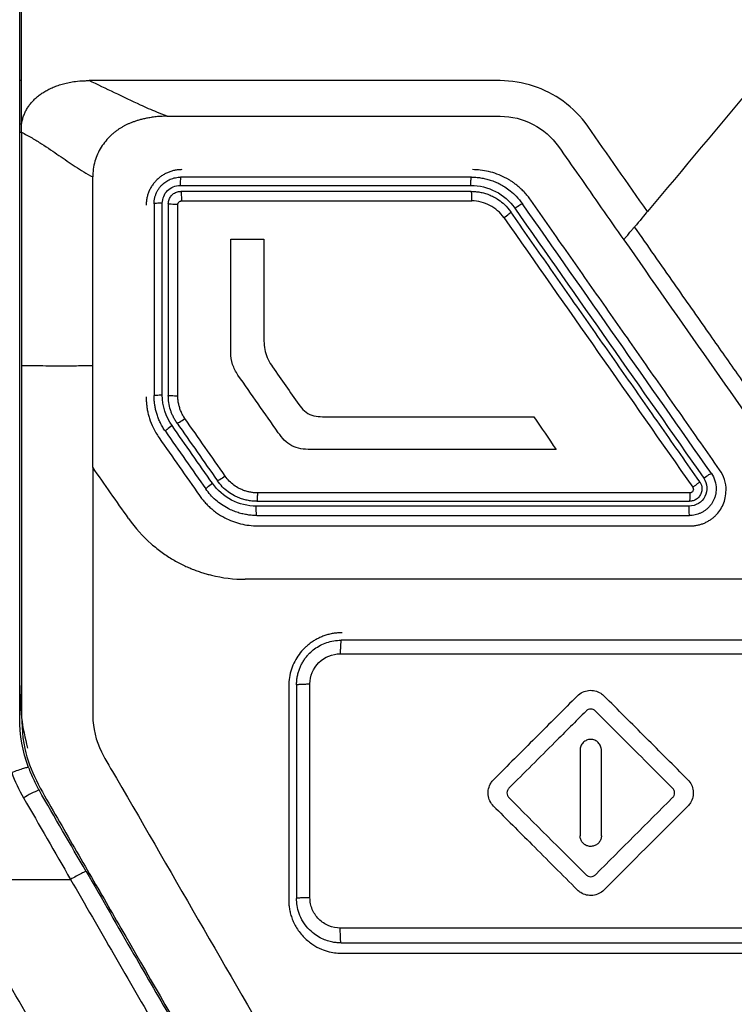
# Model space of a CAD drawing. Header units: millimetres. Extents: x -508 to 796, y -404 to 760.
# Tile 69 of 116: x 208 to 229, y 149 to 177. Entities that reach past the tile are written whole.
import ezdxf

# ---------------------------------------------------------------- set-up
doc = ezdxf.new("R2010")
doc.units = ezdxf.units.MM

msp = doc.modelspace()

# ---------------------------------------------------------------- linework, layer by layer
at = {"color": 7, "linetype": 'Continuous', "lineweight": 25}
for p, q in [((208.54, 174.886), (208.49, 174.886)), ((208.49, 173.672), (208.54, 173.672)), ((208.49, 173.439), (208.54, 173.439)), ((216.04, 157.886), (216.04, 151.886)), ((216.261, 157.926), (216.261, 151.926)), ((224.217, 156.089), (224.217, 154.888)), ((224.818, 154.888), (224.818, 156.089)), ((224.818, 153.687), (224.818, 154.888)), ((206.498, 152.459), (209.918, 152.459))]:
    msp.add_line(p, q, dxfattribs=at)
msp.add_arc((210.054, 152.465), 2.705, 112.1896, 122.5303, dxfattribs=at)
for points in [[(208.54, 174.886), (208.54, 187.797), (208.54, 200.667), (208.54, 213.456)], [(208.49, 156.995), (208.49, 171.66), (208.49, 186.294), (208.49, 200.854)], [(208.54, 173.672), (208.54, 174.076), (208.54, 174.481), (208.54, 174.886)], [(229.132, 174.814), (228.125, 173.614), (227.117, 172.413), (226.11, 171.213)], [(212.624, 173.886), (215.739, 173.886), (218.857, 173.886), (221.976, 173.886)], [(221.976, 173.886), (222.623, 173.886), (223.245, 173.561), (223.615, 173.033)], [(226.11, 171.213), (225.551, 172.011), (224.992, 172.809), (224.434, 173.606)], [(208.54, 173.439), (208.54, 171.206), (208.54, 169.041), (208.54, 166.886)], [(210.54, 166.886), (210.54, 168.651), (210.54, 170.416), (210.54, 172.18)], [(221.167, 172.176), (218.447, 172.176), (215.728, 172.176), (213.011, 172.176)], [(212.261, 171.426), (212.261, 169.633), (212.261, 167.839), (212.261, 166.045)], [(212.929, 166.03), (212.929, 167.823), (212.929, 169.616), (212.93, 171.407)], [(213.028, 171.507), (213.029, 171.513), (213.029, 171.519), (213.029, 171.526)], [(213.028, 171.507), (215.743, 171.507), (218.46, 171.507), (221.178, 171.508)], [(221.18, 171.526), (221.18, 171.52), (221.179, 171.514), (221.178, 171.508)], [(227.904, 163.856), (226.135, 166.383), (224.367, 168.907), (222.601, 171.43)], [(222.384, 171.304), (224.151, 168.78), (225.92, 166.255), (227.69, 163.727)], [(226.11, 171.213), (226.031, 171.119), (225.889, 170.939), (225.748, 170.781)], [(222.081, 171.039), (223.847, 168.517), (225.614, 165.994), (227.381, 163.469)], [(214.417, 167.249), (214.417, 168.312), (214.418, 169.375), (214.418, 170.438)], [(214.418, 170.438), (214.726, 170.437), (215.035, 170.437), (215.343, 170.436)], [(215.343, 170.436), (215.343, 169.543), (215.343, 168.649), (215.343, 167.755)], [(225.444, 170.419), (227.037, 168.145), (228.631, 165.869), (230.226, 163.591)], [(210.54, 164.029), (210.54, 164.981), (210.54, 165.934), (210.54, 166.886)], [(215.588, 166.846), (215.834, 166.495), (216.08, 166.145), (216.326, 165.794)], [(215.749, 165), (215.371, 165.539), (214.994, 166.079), (214.616, 166.618)], [(212.765, 165.2), (212.589, 165.451), (212.493, 165.754), (212.493, 166.062)], [(214.261, 163.78), (213.883, 164.319), (213.505, 164.859), (213.128, 165.398)], [(217.169, 165.445), (219.087, 165.444), (221.005, 165.443), (222.924, 165.442)], [(222.924, 165.442), (223.131, 165.139), (223.339, 164.835), (223.546, 164.531)], [(212.578, 165.041), (212.956, 164.501), (213.334, 163.962), (213.711, 163.422)], [(213.899, 163.58), (213.521, 164.12), (213.143, 164.66), (212.765, 165.2)], [(223.546, 164.531), (221.246, 164.531), (218.948, 164.531), (216.65, 164.531)], [(228.318, 163.386), (228.318, 163.589), (228.254, 163.792), (228.137, 163.959)], [(227.904, 163.856), (227.991, 163.731), (228.039, 163.578), (228.039, 163.426)], [(227.576, 163.626), (227.617, 163.568), (227.639, 163.497), (227.639, 163.426)], [(227.3, 163.312), (223.252, 163.312), (219.206, 163.311), (215.164, 163.311)], [(215.129, 162.926), (215.13, 162.93), (215.131, 162.935), (215.132, 162.94)], [(227.282, 162.94), (223.229, 162.94), (219.179, 162.94), (215.132, 162.94)], [(227.28, 162.926), (227.281, 162.93), (227.281, 162.935), (227.282, 162.94)], [(211.547, 162.591), (211.731, 162.327), (211.944, 162.09), (212.184, 161.88)], [(215.145, 162.676), (219.19, 162.676), (223.238, 162.676), (227.289, 162.676)], [(213.87, 161.001), (214.182, 160.924), (214.5, 160.886), (214.823, 160.886)], [(231.511, 159.176), (226.842, 159.176), (222.175, 159.176), (217.511, 159.176)], [(217.488, 158.795), (222.156, 158.795), (226.827, 158.794), (231.501, 158.794)], [(216.638, 151.945), (216.638, 153.946), (216.638, 155.949), (216.638, 157.947)], [(208.736, 155.604), (208.572, 156.053), (208.49, 156.517), (208.49, 156.995)], [(208.266, 155.459), (208.356, 155.214), (208.467, 154.976), (208.599, 154.746)], [(210.351, 152.685), (209.912, 153.447), (209.472, 154.208), (209.032, 154.97)], [(224.217, 154.888), (224.217, 154.487), (224.217, 154.087), (224.217, 153.687)], [(208.599, 154.746), (209.039, 153.984), (209.478, 153.221), (209.918, 152.459)], [(222.22, 154.756), (222.942, 154.034), (223.664, 153.312), (224.386, 152.59)], [(224.649, 152.59), (225.371, 153.312), (226.093, 154.034), (226.815, 154.756)], [(224.889, 152.162), (225.674, 152.947), (226.459, 153.732), (227.244, 154.517)], [(216.74, 132.985), (212.953, 139.545), (209.167, 146.103), (205.381, 152.657)], [(231.501, 151.093), (226.827, 151.094), (222.157, 151.094), (217.489, 151.094)], [(217.511, 150.676), (222.175, 150.676), (226.842, 150.676), (231.511, 150.676)]]:
    msp.add_open_spline(points, degree=3, dxfattribs=at)
for points, knots in [([(208.54, 173.672), (208.547, 173.711), (208.563, 173.787), (208.599, 173.897), (208.643, 174.001), (208.695, 174.1), (208.757, 174.193), (208.827, 174.28), (208.905, 174.363), (208.992, 174.441), (209.088, 174.514), (209.194, 174.582), (209.309, 174.645), (209.435, 174.703), (209.571, 174.755), (209.72, 174.8), (209.881, 174.837), (210.075, 174.867), (210.262, 174.884), (210.39, 174.885), (210.436, 174.886)], [0, 0, 0, 0, 0.048517, 0.09546, 0.141345, 0.186658, 0.23186, 0.277392, 0.32368, 0.371138, 0.420173, 0.47119, 0.524597, 0.580764, 0.640118, 0.703179, 0.770556, 0.842966, 0.943538, 1, 1, 1, 1]), ([(221.976, 174.885), (221.969, 174.885), (221.961, 174.886), (218.111, 174.886), (214.271, 174.886), (210.436, 174.886)], [0.047978, 0.047978, 0.047978, 0.047978, 0.05875, 0.05875, 5.359272, 5.359272, 5.359272, 5.359272]), ([(212.625, 173.886), (212.528, 173.923), (212.28, 174.02), (211.798, 174.235), (211.18, 174.533), (210.677, 174.771), (210.436, 174.886)], [0, 0, 0, 0, 0.136279, 0.350369, 0.687803, 1, 1, 1, 1]), ([(224.434, 173.606), (224.244, 173.878), (224.009, 174.113), (223.236, 174.675), (222.614, 174.881), (221.976, 174.885)], [5.359272, 5.359272, 5.359272, 5.359272, 5.81767, 5.81767, 6.697352, 6.697352, 6.697352, 6.697352]), ([(212.624, 173.886), (212.562, 173.884), (212.448, 173.882), (212.287, 173.867), (212.147, 173.847), (212.023, 173.824), (211.912, 173.798), (211.812, 173.77), (211.721, 173.741), (211.636, 173.71), (211.556, 173.677), (211.481, 173.642), (211.408, 173.604), (211.337, 173.563), (211.266, 173.518), (211.195, 173.468), (211.122, 173.41), (211.02, 173.321), (210.899, 173.193), (210.773, 173.017), (210.671, 172.826), (210.597, 172.62), (210.548, 172.403), (210.542, 172.254), (210.539, 172.18)], [0, 0, 0, 0, 0.061273, 0.114316, 0.160907, 0.202398, 0.239843, 0.274084, 0.305814, 0.335623, 0.36403, 0.391516, 0.418545, 0.445593, 0.473172, 0.501872, 0.532395, 0.565635, 0.636486, 0.707695, 0.779483, 0.852024, 0.925471, 1, 1, 1, 1]), ([(208.54, 173.439), (208.54, 173.477), (208.54, 173.555), (208.54, 173.632), (208.54, 173.672)], [0, 0, 0, 0, 0.493096, 1, 1, 1, 1]), ([(208.54, 173.438), (208.643, 173.384), (208.743, 173.329), (208.931, 173.22), (209.02, 173.166), (209.19, 173.055), (209.274, 173), (209.436, 172.891), (209.514, 172.838), (209.746, 172.679), (209.897, 172.574), (210.204, 172.372), (210.363, 172.274), (210.54, 172.18)], [0, 0, 0, 0, 0.125, 0.125, 0.25, 0.25, 0.375, 0.375, 0.5, 0.5, 0.75, 0.75, 1, 1, 1, 1]), ([(223.615, 173.033), (223.805, 172.761), (223.995, 172.489), (224.605, 171.618), (225.025, 171.019), (225.444, 170.419)], [6.238954, 6.238954, 6.238954, 6.238954, 6.697352, 6.697352, 7.706857, 7.706857, 7.706857, 7.706857]), ([(213.04, 172.386), (213.005, 172.384), (212.935, 172.382), (212.832, 172.365), (212.731, 172.339), (212.633, 172.301), (212.54, 172.254), (212.452, 172.197), (212.371, 172.131), (212.296, 172.057), (212.23, 171.976), (212.173, 171.888), (212.125, 171.794), (212.087, 171.696), (212.06, 171.595), (212.043, 171.491), (212.041, 171.421), (212.04, 171.386)], [0, 0, 0, 0, 0.066483, 0.132964, 0.199449, 0.265944, 0.332457, 0.398994, 0.465562, 0.532167, 0.598816, 0.665515, 0.732272, 0.799092, 0.865982, 0.93295, 1, 1, 1, 1]), ([(222.834, 171.533), (222.805, 171.572), (222.75, 171.647), (222.661, 171.748), (222.573, 171.838), (222.486, 171.915), (222.402, 171.981), (222.323, 172.038), (222.25, 172.086), (222.182, 172.126), (222.064, 172.19), (221.89, 172.267), (221.655, 172.337), (221.423, 172.378), (221.27, 172.383), (221.196, 172.386)], [0, 0, 0, 0, 0.075353, 0.145771, 0.211253, 0.271798, 0.327407, 0.378079, 0.423814, 0.464612, 0.500472, 0.633691, 0.761349, 0.88345, 1, 1, 1, 1]), ([(212.261, 171.426), (212.262, 171.455), (212.264, 171.514), (212.28, 171.599), (212.305, 171.682), (212.338, 171.759), (212.379, 171.831), (212.426, 171.897), (212.493, 171.972), (212.588, 172.05), (212.716, 172.12), (212.859, 172.167), (212.96, 172.173), (213.011, 172.176)], [0, 0, 0, 0, 0.075135, 0.149029, 0.221687, 0.293111, 0.363305, 0.432272, 0.500016, 0.619772, 0.743009, 0.869746, 1, 1, 1, 1]), ([(212.493, 171.446), (212.493, 171.576), (212.547, 171.706), (212.731, 171.89), (212.86, 171.944), (212.992, 171.945)], [0, 0, 0, 0, 0.5, 0.5, 1, 1, 1, 1]), ([(213.011, 172.176), (213.01, 172.175), (213.008, 172.173), (213.005, 172.162), (213.003, 172.148), (213.001, 172.133), (213, 172.121), (212.999, 172.114), (212.997, 172.088), (212.994, 172.036), (212.992, 171.974), (212.992, 171.945)], [0, 0, 0, 0, 0.1248373, 0.2360934, 0.3300574, 0.4043994, 0.457912, 0.4901088, 0.5008586, 0.7593593, 1, 1, 1, 1]), ([(212.992, 171.945), (213.573, 171.945), (214.932, 171.945), (217.107, 171.945), (219.245, 171.944), (220.606, 171.945), (221.152, 171.945)], [0, 0, 0, 0, 0.213949, 0.499998, 0.799417, 1, 1, 1, 1]), ([(221.152, 171.945), (221.152, 171.959), (221.152, 171.989), (221.155, 172.026), (221.156, 172.068), (221.158, 172.118), (221.162, 172.166), (221.166, 172.173), (221.167, 172.176)], [0, 0, 0, 0, 0.11737, 0.2411323, 0.3175432, 0.5007283, 0.7593065, 1, 1, 1, 1]), ([(221.152, 171.945), (221.392, 171.945), (221.634, 171.886), (222.059, 171.665), (222.246, 171.501), (222.384, 171.304)], [0, 0, 0, 0, 0.5, 0.5, 1, 1, 1, 1]), ([(221.167, 172.176), (221.21, 172.175), (221.297, 172.173), (221.43, 172.158), (221.565, 172.132), (221.702, 172.094), (221.84, 172.043), (221.976, 171.98), (222.118, 171.898), (222.273, 171.788), (222.444, 171.633), (222.546, 171.501), (222.601, 171.43)], [0, 0, 0, 0, 0.076464, 0.155668, 0.237613, 0.3223, 0.409731, 0.499906, 0.589188, 0.702308, 0.839251, 1, 1, 1, 1]), ([(212.661, 171.426), (212.662, 171.447), (212.665, 171.487), (212.681, 171.547), (212.707, 171.602), (212.742, 171.652), (212.786, 171.696), (212.836, 171.731), (212.891, 171.756), (212.95, 171.773), (212.99, 171.775), (213.01, 171.776)], [0, 0, 0, 0, 0.1119, 0.223532, 0.334927, 0.446115, 0.557125, 0.667988, 0.778735, 0.889395, 1, 1, 1, 1]), ([(221.166, 171.776), (220.486, 171.776), (219.126, 171.776), (217.087, 171.776), (215.048, 171.776), (213.69, 171.776), (213.01, 171.776)], [0, 0, 0, 0, 0.249982, 0.499972, 0.749976, 1, 1, 1, 1]), ([(213.011, 171.776), (213.016, 171.776), (213.02, 171.752), (213.028, 171.655), (213.029, 171.586), (213.029, 171.526)], [0, 0, 0, 0, 0.5, 0.5, 1, 1, 1, 1]), ([(221.166, 171.776), (221.206, 171.775), (221.287, 171.773), (221.411, 171.755), (221.538, 171.726), (221.666, 171.683), (221.798, 171.623), (221.946, 171.533), (222.117, 171.399), (222.217, 171.271), (222.273, 171.2)], [0, 0, 0, 0, 0.092217, 0.188328, 0.288336, 0.392243, 0.500052, 0.624863, 0.791534, 1, 1, 1, 1]), ([(221.18, 171.526), (221.18, 171.586), (221.179, 171.655), (221.174, 171.752), (221.17, 171.776), (221.167, 171.776)], [0, 0, 0, 0, 0.5, 0.5, 1, 1, 1, 1]), ([(212.493, 171.446), (212.437, 171.445), (212.373, 171.443), (212.284, 171.435), (212.261, 171.43), (212.261, 171.426)], [0, 0, 0, 0, 0.5, 0.5, 1, 1, 1, 1]), ([(212.493, 166.062), (212.493, 166.438), (212.493, 167.335), (212.493, 168.758), (212.493, 170.177), (212.493, 171.073), (212.493, 171.446)], [0, 0, 0, 0, 0.209174, 0.500001, 0.792573, 1, 1, 1, 1]), ([(212.661, 171.426), (212.661, 170.529), (212.661, 168.736), (212.661, 166.942), (212.661, 166.045)], [0, 0, 0, 0, 0.500123, 1, 1, 1, 1]), ([(212.93, 171.407), (212.869, 171.407), (212.794, 171.409), (212.688, 171.416), (212.661, 171.421), (212.661, 171.426)], [0, 0, 0, 0, 0.5, 0.5, 1, 1, 1, 1]), ([(212.93, 171.407), (212.93, 171.416), (212.931, 171.433), (212.942, 171.458), (212.961, 171.481), (212.99, 171.503), (213.016, 171.505), (213.028, 171.507)], [0, 0, 0, 0, 0.169073, 0.33297, 0.504183, 0.753801, 1, 1, 1, 1]), ([(222.081, 171.039), (221.98, 171.182), (221.844, 171.302), (221.532, 171.464), (221.355, 171.508), (221.178, 171.508)], [0, 0, 0, 0, 0.5, 0.5, 1, 1, 1, 1]), ([(222.384, 171.304), (222.432, 171.338), (222.49, 171.376), (222.574, 171.425), (222.598, 171.434), (222.601, 171.43)], [0, 0, 0, 0, 0.5, 0.5, 1, 1, 1, 1]), ([(228.137, 163.959), (227.782, 164.466), (227.073, 165.479), (226.01, 166.996), (224.95, 168.511), (223.891, 170.023), (223.186, 171.03), (222.834, 171.533)], [0, 0, 0, 0, 0.200616, 0.40092, 0.600916, 0.800609, 1, 1, 1, 1]), ([(222.081, 171.039), (222.129, 171.072), (222.185, 171.114), (222.26, 171.177), (222.276, 171.196), (222.273, 171.2)], [0, 0, 0, 0, 0.5, 0.5, 1, 1, 1, 1]), ([(227.576, 163.626), (227.221, 164.133), (226.512, 165.146), (225.45, 166.664), (224.389, 168.178), (223.33, 169.69), (222.625, 170.697), (222.273, 171.2)], [0, 0, 0, 0, 0.200605, 0.400903, 0.6009, 0.800597, 1, 1, 1, 1]), ([(225.444, 170.419), (225.45, 170.427), (225.463, 170.441), (225.488, 170.471), (225.519, 170.507), (225.555, 170.551), (225.597, 170.6), (225.643, 170.656), (225.694, 170.717), (225.73, 170.759), (225.748, 170.781)], [0, 0, 0, 0, 0.104668, 0.214846, 0.330878, 0.45297, 0.581166, 0.715328, 0.855119, 1, 1, 1, 1]), ([(261.328, 170.781), (260.921, 170.199), (260.174, 169.132), (259.154, 167.674), (258.336, 166.504), (257.721, 165.621), (257.306, 165.028), (257.013, 164.603), (256.785, 164.274), (256.55, 163.967), (256.334, 163.711), (256.125, 163.49), (255.914, 163.296), (255.692, 163.12), (255.449, 162.955), (255.102, 162.757), (254.667, 162.558), (254.124, 162.404), (253.516, 162.325), (253.043, 162.318), (252.663, 162.318), (252.37, 162.318), (251.891, 162.319), (251.226, 162.319), (250.376, 162.319), (249.34, 162.319), (248.118, 162.32), (246.71, 162.32), (245.116, 162.32), (243.337, 162.32), (241.372, 162.321), (239.221, 162.32), (236.884, 162.323), (234.955, 162.316), (233.599, 162.327), (232.879, 162.418), (232.281, 162.611), (231.714, 162.887), (231.196, 163.256), (230.72, 163.719), (230.377, 164.165), (230.069, 164.611), (229.73, 165.093), (229.236, 165.799), (228.585, 166.728), (227.778, 167.881), (226.815, 169.257), (226.121, 170.248), (225.748, 170.781)], [0, 0, 0, 0, 0.048849, 0.089628, 0.122343, 0.146994, 0.163585, 0.172115, 0.182442, 0.191101, 0.198647, 0.205483, 0.211939, 0.218313, 0.22492, 0.232138, 0.245669, 0.257689, 0.270718, 0.287615, 0.290069, 0.29677, 0.307717, 0.32291, 0.34235, 0.366036, 0.393968, 0.426147, 0.462573, 0.503244, 0.548162, 0.597327, 0.650738, 0.708395, 0.729649, 0.743636, 0.757989, 0.772605, 0.786732, 0.801494, 0.818041, 0.825279, 0.838766, 0.858505, 0.884496, 0.916741, 0.955241, 1, 1, 1, 1]), ([(215.343, 167.755), (215.343, 167.594), (215.344, 167.432), (215.4, 167.201), (215.427, 167.125), (215.499, 166.981), (215.541, 166.912), (215.588, 166.846)], [0, 0, 0, 0, 0.5, 0.5, 0.75, 0.75, 1, 1, 1, 1]), ([(214.616, 166.618), (214.552, 166.71), (214.501, 166.811), (214.434, 167.026), (214.417, 167.136), (214.417, 167.249)], [0, 0, 0, 0, 0.5, 0.5, 1, 1, 1, 1]), ([(208.54, 166.886), (208.539, 164.521), (208.538, 161.753), (208.54, 158.573), (208.536, 157.358), (208.555, 155.878), (209.434, 154.379), (210.378, 152.738), (211.748, 150.366), (214.1, 146.3), (216.718, 141.716), (218.973, 137.906), (219.979, 136.033), (220.684, 135.022), (221.399, 134.438), (222.432, 133.884), (223.294, 133.825), (223.848, 133.787)], [0, 0, 0, 0, 0.18431, 0.215725, 0.247488, 0.27932, 0.329064, 0.378747, 0.427832, 0.541927, 0.744653, 0.838553, 0.886341, 0.910178, 0.933853, 0.957503, 1, 1, 1, 1]), ([(208.54, 166.886), (208.769, 166.885), (209.162, 166.883), (209.674, 166.88), (210.111, 166.883), (210.388, 166.884), (210.54, 166.886)], [0, 0, 0, 0, 0.3161991, 0.542358, 0.7502528, 1, 1, 1, 1]), ([(212.04, 166.004), (212.04, 165.965), (212.042, 165.886), (212.053, 165.766), (212.071, 165.645), (212.097, 165.523), (212.145, 165.354), (212.233, 165.123), (212.342, 164.951), (212.401, 164.857)], [0, 0, 0, 0, 0.096615, 0.194912, 0.294892, 0.396557, 0.499908, 0.728227, 1, 1, 1, 1]), ([(212.261, 166.045), (212.261, 166.049), (212.284, 166.053), (212.373, 166.06), (212.437, 166.062), (212.493, 166.062)], [0, 0, 0, 0, 0.5, 0.5, 1, 1, 1, 1]), ([(212.578, 165.041), (212.552, 165.079), (212.502, 165.155), (212.439, 165.273), (212.386, 165.391), (212.344, 165.507), (212.312, 165.622), (212.288, 165.733), (212.272, 165.841), (212.263, 165.944), (212.262, 166.012), (212.261, 166.045)], [0, 0, 0, 0, 0.129848, 0.255011, 0.375489, 0.491283, 0.602393, 0.708818, 0.810561, 0.907621, 1, 1, 1, 1]), ([(212.906, 165.27), (212.884, 165.302), (212.844, 165.363), (212.794, 165.458), (212.754, 165.549), (212.709, 165.676), (212.671, 165.841), (212.661, 165.979), (212.661, 166.045), (212.661, 166.045)], [0, 0, 0, 0, 0.138563, 0.268116, 0.388658, 0.50019, 0.758135, 0.999135, 1, 1, 1, 1]), ([(212.929, 166.03), (212.868, 166.029), (212.794, 166.03), (212.688, 166.036), (212.661, 166.041), (212.661, 166.045)], [0, 0, 0, 0, 0.5, 0.5, 1, 1, 1, 1]), ([(213.128, 165.398), (213.107, 165.429), (213.066, 165.492), (213.017, 165.593), (212.978, 165.697), (212.95, 165.804), (212.932, 165.916), (212.93, 165.992), (212.929, 166.03)], [0, 0, 0, 0, 0.168683, 0.334253, 0.498423, 0.662951, 0.829583, 1, 1, 1, 1]), ([(216.326, 165.794), (216.372, 165.728), (216.422, 165.666), (216.542, 165.56), (216.614, 165.518), (216.766, 165.469), (216.847, 165.458), (217.008, 165.446), (217.089, 165.445), (217.169, 165.445)], [0, 0, 0, 0, 0.25, 0.25, 0.5, 0.5, 0.75, 0.75, 1, 1, 1, 1]), ([(212.906, 165.27), (212.909, 165.266), (212.933, 165.275), (213.02, 165.325), (213.079, 165.364), (213.128, 165.398)], [0, 0, 0, 0, 0.5, 0.5, 1, 1, 1, 1]), ([(212.765, 165.2), (212.717, 165.166), (212.663, 165.126), (212.591, 165.064), (212.575, 165.045), (212.578, 165.041)], [0, 0, 0, 0, 0.5, 0.5, 1, 1, 1, 1]), ([(212.906, 165.27), (213.094, 165.001), (213.472, 164.461), (213.85, 163.921), (214.039, 163.651)], [0, 0, 0, 0, 0.499847, 1, 1, 1, 1]), ([(212.401, 164.857), (212.59, 164.588), (212.968, 164.048), (213.346, 163.508), (213.535, 163.238)], [0, 0, 0, 0, 0.499832, 1, 1, 1, 1]), ([(216.65, 164.531), (216.56, 164.531), (216.471, 164.536), (216.295, 164.567), (216.208, 164.593), (216.051, 164.675), (215.979, 164.73), (215.854, 164.857), (215.8, 164.927), (215.749, 165)], [0, 0, 0, 0, 0.25, 0.25, 0.5, 0.5, 0.75, 0.75, 1, 1, 1, 1]), ([(210.54, 164.029), (210.54, 161.706), (210.54, 159.381), (210.54, 156.702), (210.708, 156.085), (211.065, 155.548), (214.472, 149.648), (217.738, 143.991), (221.543, 137.401), (222.553, 136.786), (236.882, 136.786), (250.15, 136.786), (264.477, 136.786), (265.511, 137.356), (269.324, 143.96), (272.598, 149.632), (275.998, 155.521), (276.139, 155.735), (276.428, 156.301), (276.54, 156.671), (276.54, 159.381), (276.54, 161.706), (276.54, 164.029)], [0, 0, 0, 0, 6.966011, 6.966011, 8.027012, 8.88351, 8.88351, 28.477408, 28.477408, 31.702616, 31.702616, 71.390453, 71.390453, 74.608336, 74.608336, 94.255818, 94.255818, 95.018098, 95.018098, 96.173338, 96.173338, 103.139474, 103.139474, 103.139474, 103.139474]), ([(211.547, 162.591), (211.379, 162.831), (211.043, 163.31), (210.707, 163.79), (210.54, 164.029)], [0, 0, 0, 0, 0.500144, 1, 1, 1, 1]), ([(214.261, 163.78), (214.212, 163.746), (214.153, 163.707), (214.066, 163.656), (214.042, 163.647), (214.039, 163.651)], [0, 0, 0, 0, 0.5, 0.5, 1, 1, 1, 1]), ([(215.147, 163.076), (215.109, 163.077), (215.029, 163.078), (214.907, 163.095), (214.78, 163.124), (214.65, 163.167), (214.499, 163.236), (214.336, 163.338), (214.171, 163.48), (214.083, 163.594), (214.039, 163.651)], [0, 0, 0, 0, 0.089123, 0.183736, 0.28384, 0.389438, 0.500528, 0.666994, 0.833485, 1, 1, 1, 1]), ([(215.164, 163.311), (215.128, 163.312), (215.056, 163.314), (214.95, 163.33), (214.847, 163.355), (214.748, 163.39), (214.631, 163.444), (214.502, 163.525), (214.368, 163.64), (214.297, 163.733), (214.261, 163.78)], [0, 0, 0, 0, 0.102915, 0.203652, 0.303083, 0.402113, 0.501662, 0.66763, 0.832321, 1, 1, 1, 1]), ([(227.69, 163.727), (227.742, 163.652), (227.773, 163.564), (227.785, 163.383), (227.766, 163.291), (227.683, 163.129), (227.619, 163.061), (227.464, 162.966), (227.374, 162.94), (227.282, 162.94)], [0, 0, 0, 0, 0.25, 0.25, 0.5, 0.5, 0.75, 0.75, 1, 1, 1, 1]), ([(227.69, 163.727), (227.738, 163.76), (227.796, 163.799), (227.879, 163.849), (227.902, 163.859), (227.904, 163.856)], [0, 0, 0, 0, 0.5, 0.5, 1, 1, 1, 1]), ([(213.711, 163.422), (213.709, 163.426), (213.725, 163.445), (213.798, 163.506), (213.852, 163.547), (213.899, 163.58)], [0, 0, 0, 0, 0.5, 0.5, 1, 1, 1, 1]), ([(215.145, 162.676), (215.104, 162.677), (215.019, 162.678), (214.889, 162.693), (214.755, 162.718), (214.616, 162.755), (214.476, 162.806), (214.32, 162.879), (214.155, 162.978), (213.989, 163.107), (213.838, 163.254), (213.754, 163.366), (213.711, 163.422)], [0, 0, 0, 0, 0.0737094, 0.151258, 0.2326464, 0.3178751, 0.4069446, 0.4998551, 0.6248755, 0.7499064, 0.8749478, 1, 1, 1, 1]), ([(215.132, 162.94), (214.892, 162.939), (214.65, 162.998), (214.224, 163.219), (214.038, 163.383), (213.899, 163.58)], [0, 0, 0, 0, 0.5, 0.5, 1, 1, 1, 1]), ([(228.039, 163.426), (228.038, 163.396), (228.036, 163.337), (228.02, 163.251), (227.995, 163.167), (227.961, 163.087), (227.918, 163.013), (227.867, 162.945), (227.809, 162.883), (227.745, 162.828), (227.676, 162.781), (227.603, 162.743), (227.527, 162.713), (227.449, 162.691), (227.369, 162.678), (227.316, 162.677), (227.289, 162.676)], [0, 0, 0, 0, 0.075231, 0.149872, 0.223924, 0.297388, 0.370266, 0.442558, 0.514267, 0.585393, 0.655939, 0.725904, 0.795292, 0.864102, 0.932338, 1, 1, 1, 1]), ([(227.639, 163.426), (227.639, 163.407), (227.637, 163.368), (227.622, 163.313), (227.6, 163.261), (227.57, 163.214), (227.533, 163.172), (227.491, 163.138), (227.444, 163.11), (227.394, 163.09), (227.343, 163.078), (227.308, 163.077), (227.291, 163.076)], [0, 0, 0, 0, 0.105265, 0.2093387, 0.3122285, 0.4139422, 0.5144879, 0.613874, 0.7121091, 0.8092022, 0.9051626, 1, 1, 1, 1]), ([(227.381, 163.469), (227.385, 163.461), (227.395, 163.446), (227.401, 163.41), (227.392, 163.363), (227.36, 163.329), (227.327, 163.314), (227.309, 163.313), (227.3, 163.312)], [0, 0, 0, 0, 0.125355, 0.252506, 0.502766, 0.75295, 0.875857, 1, 1, 1, 1]), ([(227.318, 162.386), (227.352, 162.387), (227.419, 162.388), (227.519, 162.404), (227.615, 162.429), (227.708, 162.463), (227.796, 162.506), (227.879, 162.556), (227.955, 162.613), (228.047, 162.697), (228.147, 162.817), (228.24, 162.984), (228.305, 163.177), (228.313, 163.315), (228.318, 163.386)], [0, 0, 0, 0, 0.064718, 0.128803, 0.192258, 0.255085, 0.317287, 0.378865, 0.439824, 0.500164, 0.615231, 0.736886, 0.865139, 1, 1, 1, 1]), ([(227.576, 163.626), (227.577, 163.626), (227.576, 163.623), (227.567, 163.612), (227.549, 163.596), (227.524, 163.575), (227.492, 163.55), (227.456, 163.523), (227.418, 163.495), (227.393, 163.478), (227.381, 163.469)], [0, 0, 0, 0, 0.124977, 0.24998, 0.374984, 0.499987, 0.62499, 0.749994, 0.874997, 1, 1, 1, 1]), ([(213.535, 163.238), (213.562, 163.201), (213.616, 163.128), (213.706, 163.024), (213.803, 162.927), (213.906, 162.836), (214.015, 162.753), (214.13, 162.678), (214.277, 162.594), (214.463, 162.511), (214.691, 162.44), (214.929, 162.394), (215.092, 162.388), (215.173, 162.386)], [0, 0, 0, 0, 0.071471, 0.142944, 0.214418, 0.285894, 0.357371, 0.428849, 0.500329, 0.622631, 0.746673, 0.872462, 1, 1, 1, 1]), ([(215.164, 163.311), (215.164, 163.296), (215.163, 163.266), (215.16, 163.228), (215.158, 163.186), (215.156, 163.134), (215.151, 163.086), (215.147, 163.079), (215.145, 163.076)], [0, 0, 0, 0, 0.117187, 0.240742, 0.316076, 0.500591, 0.759428, 1, 1, 1, 1]), ([(227.3, 163.312), (227.3, 163.255), (227.298, 163.19), (227.294, 163.099), (227.292, 163.076), (227.289, 163.076)], [0, 0, 0, 0, 0.5, 0.5, 1, 1, 1, 1]), ([(215.145, 162.676), (215.143, 162.676), (215.139, 162.687), (215.133, 162.749), (215.129, 162.839), (215.129, 162.9), (215.129, 162.926)], [0.0391878, 0.0391878, 0.0391878, 0.0391878, 0.2891886, 0.5391928, 0.789197, 0.9999966, 0.9999966, 0.9999966, 0.9999966]), ([(215.147, 163.076), (215.822, 163.076), (217.171, 163.076), (219.195, 163.076), (221.219, 163.076), (223.243, 163.076), (225.267, 163.076), (226.616, 163.076), (227.291, 163.076)], [0, 0, 0, 0, 0.166795, 0.333534, 0.50022, 0.666857, 0.83345, 1, 1, 1, 1]), ([(227.289, 162.676), (227.287, 162.676), (227.285, 162.7), (227.281, 162.797), (227.28, 162.866), (227.28, 162.926)], [0, 0, 0, 0, 0.5, 0.5, 1, 1, 1, 1]), ([(215.173, 162.386), (215.847, 162.386), (217.196, 162.386), (219.219, 162.386), (221.243, 162.386), (223.267, 162.386), (225.292, 162.386), (226.643, 162.386), (227.318, 162.386)], [0, 0, 0, 0, 0.166664, 0.333324, 0.499984, 0.666648, 0.833319, 1, 1, 1, 1]), ([(212.184, 161.88), (212.234, 161.837), (212.334, 161.753), (212.487, 161.638), (212.639, 161.533), (212.79, 161.439), (212.938, 161.356), (213.084, 161.282), (213.225, 161.217), (213.363, 161.16), (213.497, 161.111), (213.626, 161.068), (213.75, 161.032), (213.831, 161.011), (213.87, 161.001)], [0, 0, 0, 0, 0.103372, 0.203293, 0.299592, 0.39213, 0.480805, 0.565573, 0.646623, 0.724193, 0.79844, 0.869276, 0.93651, 1, 1, 1, 1]), ([(272.256, 160.886), (271.573, 160.886), (270.207, 160.886), (268.158, 160.886), (266.108, 160.886), (264.058, 160.886), (262.007, 160.886), (259.956, 160.886), (257.905, 160.886), (255.854, 160.886), (253.802, 160.886), (251.75, 160.886), (249.698, 160.886), (247.646, 160.886), (245.593, 160.886), (242.855, 160.886), (239.434, 160.886), (235.329, 160.886), (231.225, 160.886), (227.123, 160.886), (223.021, 160.886), (218.921, 160.886), (216.189, 160.886), (214.823, 160.886)], [0, 0, 0, 0, 0.035725, 0.071446, 0.107162, 0.142875, 0.178586, 0.214295, 0.250004, 0.285712, 0.32142, 0.357131, 0.392843, 0.428558, 0.464277, 0.500001, 0.571441, 0.642867, 0.714285, 0.785701, 0.857121, 0.928552, 1, 1, 1, 1]), ([(217.54, 159.386), (217.497, 159.384), (217.413, 159.382), (217.289, 159.366), (217.169, 159.341), (217.053, 159.306), (216.942, 159.263), (216.837, 159.212), (216.738, 159.155), (216.645, 159.091), (216.558, 159.022), (216.449, 158.921), (216.326, 158.777), (216.203, 158.581), (216.112, 158.363), (216.051, 158.129), (216.043, 157.967), (216.04, 157.886)], [0, 0, 0, 0, 0.053927, 0.106985, 0.159174, 0.210497, 0.260954, 0.310547, 0.359276, 0.407143, 0.454149, 0.500297, 0.596123, 0.693994, 0.793923, 0.895921, 1, 1, 1, 1]), ([(216.261, 157.926), (216.262, 157.963), (216.264, 158.038), (216.28, 158.149), (216.304, 158.258), (216.338, 158.362), (216.381, 158.463), (216.432, 158.559), (216.49, 158.649), (216.555, 158.733), (216.644, 158.83), (216.766, 158.935), (216.928, 159.037), (217.109, 159.114), (217.305, 159.166), (217.442, 159.172), (217.511, 159.176)], [0, 0, 0, 0, 0.057537, 0.114577, 0.17112, 0.227167, 0.282719, 0.337777, 0.392342, 0.446416, 0.499998, 0.594087, 0.691128, 0.791124, 0.89408, 1, 1, 1, 1]), ([(217.511, 159.176), (217.509, 159.176), (217.506, 159.168), (217.5, 159.131), (217.498, 159.102), (217.493, 159.029), (217.491, 158.984), (217.489, 158.89), (217.488, 158.841), (217.488, 158.795)], [0, 0, 0, 0, 0.25, 0.25, 0.5, 0.5, 0.75, 0.75, 1, 1, 1, 1]), ([(216.638, 157.947), (216.638, 158.169), (216.73, 158.39), (217.045, 158.704), (217.265, 158.795), (217.488, 158.795)], [0, 0, 0, 0, 0.5, 0.5, 1, 1, 1, 1]), ([(208.541, 157.968), (208.525, 157.645), (208.495, 157.029), (208.642, 156.43), (208.711, 156.146)], [0, 0, 0, 0, 0.524819, 1, 1, 1, 1]), ([(216.261, 157.926), (216.262, 157.927), (216.264, 157.929), (216.282, 157.932), (216.31, 157.935), (216.35, 157.939), (216.4, 157.941), (216.456, 157.944), (216.516, 157.945), (216.577, 157.947), (216.618, 157.947), (216.638, 157.947)], [0, 0, 0, 0, 0.1082915, 0.2210709, 0.3368849, 0.4540222, 0.5706405, 0.6849905, 0.7953909, 0.9006446, 1, 1, 1, 1]), ([(224.147, 157.614), (223.754, 157.222), (222.969, 156.437), (222.184, 155.652), (221.792, 155.259)], [0, 0, 0, 0, 0.5, 1, 1, 1, 1]), ([(224.147, 157.614), (224.188, 157.656), (224.237, 157.691), (224.29, 157.716), (224.343, 157.741), (224.401, 157.758), (224.459, 157.765), (224.517, 157.771), (224.578, 157.768), (224.635, 157.755), (224.692, 157.742), (224.748, 157.718), (224.798, 157.687), (224.831, 157.666), (224.861, 157.642), (224.889, 157.614)], [0, 0, 0, 0, 0.21442, 0.21442, 0.21442, 0.428829, 0.428829, 0.428829, 0.643409, 0.643409, 0.643409, 0.858375, 0.858375, 0.858375, 1, 1, 1, 1]), ([(227.244, 155.259), (227.048, 155.455), (226.655, 155.848), (225.87, 156.633), (225.281, 157.222), (224.889, 157.614)], [0, 0, 0, 0, 0.25, 0.5000001, 1, 1, 1, 1]), ([(224.386, 157.185), (224.095, 156.894), (223.373, 156.172), (222.651, 155.45), (222.22, 155.02)], [0, 0, 0, 0, 0.403294, 1, 1, 1, 1]), ([(224.649, 157.185), (224.64, 157.194), (224.622, 157.21), (224.579, 157.232), (224.518, 157.245), (224.457, 157.232), (224.414, 157.21), (224.395, 157.194), (224.386, 157.185)], [0, 0, 0, 0, 0.1252549, 0.2504744, 0.4996255, 0.7487241, 0.8741976, 1, 1, 1, 1]), ([(226.815, 155.02), (226.348, 155.487), (225.626, 156.209), (224.904, 156.931), (224.649, 157.185)], [0, 0, 0, 0, 0.6476104, 1, 1, 1, 1]), ([(224.818, 156.089), (224.818, 156.099), (224.817, 156.118), (224.811, 156.157), (224.797, 156.205), (224.769, 156.257), (224.732, 156.302), (224.686, 156.34), (224.634, 156.368), (224.577, 156.385), (224.518, 156.391), (224.459, 156.385), (224.403, 156.368), (224.35, 156.34), (224.304, 156.303), (224.267, 156.257), (224.239, 156.205), (224.224, 156.158), (224.218, 156.119), (224.218, 156.099), (224.217, 156.089)], [0, 0, 0, 0, 0.031161, 0.062568, 0.124972, 0.187541, 0.249925, 0.312474, 0.374906, 0.437354, 0.499887, 0.562273, 0.624844, 0.687239, 0.749751, 0.812228, 0.874643, 0.937209, 0.968573, 1, 1, 1, 1]), ([(208.736, 155.604), (208.735, 155.607), (208.724, 155.606), (208.677, 155.596), (208.641, 155.585), (208.55, 155.557), (208.495, 155.539), (208.38, 155.5), (208.321, 155.479), (208.266, 155.459)], [0, 0, 0, 0, 0.25, 0.25, 0.5, 0.5, 0.75, 0.75, 1, 1, 1, 1]), ([(208.736, 155.604), (208.758, 155.547), (208.8, 155.434), (208.873, 155.272), (208.949, 155.117), (209.005, 155.018), (209.032, 154.97)], [0, 0, 0, 0, 0.26151, 0.515346, 0.76151, 1, 1, 1, 1]), ([(221.792, 154.517), (221.75, 154.558), (221.715, 154.608), (221.689, 154.661), (221.664, 154.714), (221.647, 154.772), (221.641, 154.831), (221.634, 154.889), (221.638, 154.949), (221.651, 155.007), (221.665, 155.064), (221.688, 155.12), (221.72, 155.169), (221.74, 155.202), (221.764, 155.232), (221.792, 155.259)], [0, 0, 0, 0, 0.215521, 0.215521, 0.215521, 0.431057, 0.431057, 0.431057, 0.646368, 0.646368, 0.646368, 0.861217, 0.861217, 0.861217, 1, 1, 1, 1]), ([(227.244, 155.259), (227.286, 155.217), (227.321, 155.168), (227.346, 155.115), (227.372, 155.062), (227.388, 155.004), (227.395, 154.945), (227.401, 154.887), (227.398, 154.826), (227.384, 154.769), (227.371, 154.712), (227.348, 154.656), (227.316, 154.606), (227.295, 154.574), (227.271, 154.544), (227.244, 154.517)], [0, 0, 0, 0, 0.215391, 0.215391, 0.215391, 0.430789, 0.430789, 0.430789, 0.646076, 0.646076, 0.646076, 0.86106, 0.86106, 0.86106, 1, 1, 1, 1]), ([(222.22, 155.02), (222.212, 155.01), (222.196, 154.992), (222.173, 154.949), (222.161, 154.888), (222.173, 154.827), (222.196, 154.784), (222.212, 154.765), (222.22, 154.756)], [0, 0, 0, 0, 0.12519, 0.250471, 0.499619, 0.748728, 0.87423, 1, 1, 1, 1]), ([(226.815, 154.756), (226.824, 154.765), (226.84, 154.783), (226.862, 154.827), (226.874, 154.888), (226.862, 154.949), (226.84, 154.992), (226.824, 155.01), (226.815, 155.02)], [0, 0, 0, 0, 0.125137, 0.25047, 0.499628, 0.748732, 0.87426, 1, 1, 1, 1]), ([(221.792, 154.517), (222.149, 154.159), (222.934, 153.374), (223.719, 152.589), (224.147, 152.162)], [0, 0, 0, 0, 0.4560079, 1, 1, 1, 1]), ([(224.818, 153.687), (224.818, 153.653), (224.812, 153.619), (224.801, 153.587), (224.79, 153.556), (224.773, 153.526), (224.752, 153.499), (224.731, 153.473), (224.706, 153.45), (224.677, 153.432), (224.649, 153.414), (224.617, 153.401), (224.584, 153.394), (224.551, 153.386), (224.517, 153.385), (224.484, 153.388), (224.45, 153.392), (224.417, 153.402), (224.387, 153.416), (224.357, 153.431), (224.329, 153.451), (224.305, 153.475), (224.281, 153.499), (224.261, 153.527), (224.247, 153.558), (224.232, 153.588), (224.223, 153.621), (224.219, 153.655), (224.218, 153.665), (224.217, 153.676), (224.217, 153.687)], [0, 0, 0, 0, 0.1073, 0.1073, 0.1073, 0.214608, 0.214608, 0.214608, 0.321796, 0.321796, 0.321796, 0.428913, 0.428913, 0.428913, 0.536092, 0.536092, 0.536092, 0.64344, 0.64344, 0.64344, 0.750989, 0.750989, 0.750989, 0.858685, 0.858685, 0.858685, 0.966403, 0.966403, 0.966403, 1, 1, 1, 1]), ([(210.351, 152.685), (210.35, 152.687), (210.34, 152.684), (210.296, 152.665), (210.263, 152.648), (210.179, 152.604), (210.128, 152.577), (210.023, 152.519), (209.969, 152.488), (209.918, 152.459)], [0, 0, 0, 0, 0.25, 0.25, 0.5, 0.5, 0.75, 0.75, 1, 1, 1, 1]), ([(210.351, 152.685), (210.8, 151.908), (211.614, 150.498), (212.833, 148.387), (214.013, 146.344), (215.657, 143.496), (217.695, 139.966), (219.324, 137.144), (220.123, 135.761)], [0, 0, 0, 0, 0.1378567, 0.2500296, 0.3742634, 0.5000337, 0.7547661, 1, 1, 1, 1]), ([(224.386, 152.59), (224.395, 152.582), (224.413, 152.566), (224.457, 152.543), (224.518, 152.531), (224.578, 152.543), (224.622, 152.566), (224.64, 152.582), (224.649, 152.59)], [0, 0, 0, 0, 0.125197, 0.250472, 0.49963, 0.748731, 0.874289, 1, 1, 1, 1]), ([(217.479, 133.439), (216.564, 135.024), (215.649, 136.61), (213.818, 139.78), (212.903, 141.366), (211.073, 144.536), (210.158, 146.121), (208.328, 149.29), (207.413, 150.875), (206.498, 152.459)], [0, 0, 0, 0, 0.25, 0.25, 0.5, 0.5, 0.75, 0.75, 1, 1, 1, 1]), ([(209.918, 152.459), (210.732, 151.049), (211.546, 149.637), (213.175, 146.814), (213.989, 145.403), (216.432, 141.168), (218.061, 138.345), (219.69, 135.521)], [0, 0, 0, 0, 0.25, 0.25, 0.5, 0.5, 1, 1, 1, 1]), ([(224.889, 152.162), (224.848, 152.12), (224.798, 152.085), (224.745, 152.06), (224.693, 152.034), (224.635, 152.018), (224.576, 152.011), (224.518, 152.004), (224.458, 152.008), (224.401, 152.021), (224.343, 152.034), (224.288, 152.057), (224.238, 152.089), (224.205, 152.109), (224.174, 152.134), (224.147, 152.162)], [0, 0, 0, 0, 0.214417, 0.214417, 0.214417, 0.428825, 0.428825, 0.428825, 0.643382, 0.643382, 0.643382, 0.858316, 0.858316, 0.858316, 1, 1, 1, 1]), ([(216.04, 151.886), (216.04, 151.847), (216.042, 151.767), (216.057, 151.644), (216.084, 151.513), (216.126, 151.376), (216.185, 151.236), (216.262, 151.094), (216.359, 150.954), (216.505, 150.79), (216.702, 150.63), (216.943, 150.501), (217.167, 150.427), (217.364, 150.391), (217.485, 150.387), (217.54, 150.386)], [0, 0, 0, 0, 0.048855, 0.101613, 0.158272, 0.218833, 0.283298, 0.351665, 0.423934, 0.500106, 0.630674, 0.745962, 0.845954, 0.930637, 1, 1, 1, 1]), ([(216.638, 151.945), (216.593, 151.944), (216.52, 151.944), (216.429, 151.941), (216.369, 151.939), (216.32, 151.936), (216.274, 151.931), (216.261, 151.928), (216.261, 151.926)], [0, 0, 0, 0, 0.249206, 0.374348, 0.49949, 0.624632, 0.749774, 1.000029, 1.000029, 1.000029, 1.000029]), ([(217.511, 150.676), (217.475, 150.677), (217.396, 150.679), (217.267, 150.697), (217.119, 150.735), (216.957, 150.8), (216.786, 150.9), (216.604, 151.053), (216.443, 151.257), (216.33, 151.494), (216.271, 151.717), (216.264, 151.86), (216.261, 151.926)], [0, 0, 0, 0, 0.054996, 0.121332, 0.199003, 0.288002, 0.388323, 0.499958, 0.649183, 0.782278, 0.899222, 1, 1, 1, 1]), ([(217.489, 151.094), (217.378, 151.094), (217.211, 151.128), (217.013, 151.233), (216.884, 151.339), (216.795, 151.447), (216.738, 151.543), (216.69, 151.643), (216.649, 151.777), (216.638, 151.889), (216.638, 151.945)], [0, 0, 0, 0, 0.000332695, 0.000499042, 0.000665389, 0.000831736, 0.00091491, 0.000998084, 0.001164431, 0.001330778, 0.001330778, 0.001330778, 0.001330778]), ([(217.511, 150.676), (217.509, 150.676), (217.504, 150.689), (217.499, 150.742), (217.495, 150.798), (217.492, 150.866), (217.489, 150.968), (217.489, 151.046), (217.489, 151.094)], [-0.0000001, -0.0000001, -0.0000001, -0.0000001, 0.2502257, 0.3753677, 0.5005098, 0.6256519, 0.750794, 0.9999999, 0.9999999, 0.9999999, 0.9999999]), ([(217.54, 150.386), (218.206, 150.386), (219.538, 150.386), (221.538, 150.386), (223.537, 150.386), (225.537, 150.386), (227.538, 150.386), (229.538, 150.386), (230.873, 150.386), (231.54, 150.386)], [0, 0, 0, 0, 0.142861, 0.285716, 0.428568, 0.57142, 0.714274, 0.857133, 1, 1, 1, 1])]:
    msp.add_open_spline(points, degree=3, knots=knots, dxfattribs=at)

doc.saveas('drawing.dxf')
